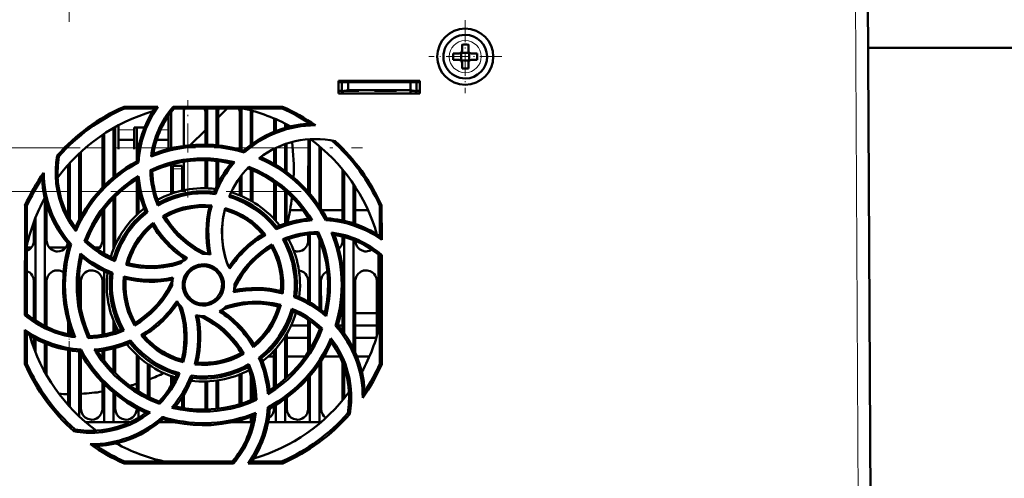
# Model space of a CAD drawing. Extents: x -1976 to 2357, y -1877 to 748.
# Tile 28 of 61: x 389 to 547, y -1624 to -1550. Entities that reach past the tile are written whole.
import ezdxf

# ---------------------------------------------------------------- set-up
doc = ezdxf.new("R2010")
doc.units = 0
doc.linetypes.add('DASHDOT', pattern=[18.5, 12, -3, 0.5, -3])

msp = doc.modelspace()

# ---------------------------------------------------------------- linework, layer by layer
at = {"color": 7, "linetype": 'DASHDOT', "lineweight": 18, "ltscale": 0.429865}
msp.add_line((396.57, -1550.39), (396.57, -1533.2), dxfattribs=at)
at = {"color": 7, "lineweight": 18}
for p, q in [((522.64, -1544.91), (523.07, -1626.96)), ((460.05, -1553.39), (460.07, -1553.38)), ((457.5, -1555.98), (457.5, -1555.96)), ((462.64, -1555.93), (462.64, -1555.96)), ((460.09, -1558.53), (460.07, -1558.53)), ((406.97, -1567.69), (404.47, -1567.69)), ((412.47, -1567.69), (411.21, -1567.69)), ((401.9, -1570.57), (399.16, -1570.57)), ((407.4, -1570.57), (403.92, -1570.57)), ((412.9, -1570.57), (410.23, -1570.57)), ((413.17, -1573.96), (414.67, -1573.96)), ((415.57, -1572.72), (415.57, -1577.26)), ((396.4, -1577.57), (394.98, -1577.57)), ((401.28, -1577.57), (398.43, -1577.57)), ((407.4, -1577.57), (404.82, -1577.57)), ((412.9, -1577.57), (410.31, -1577.57))]:
    msp.add_line(p, q, dxfattribs=at)
at = {"color": 7, "lineweight": 50}
for p, q in [((525.07, -1626.96), (524.64, -1544.91)), ((459.57, -1554.03), (459.57, -1554.96)), ((460.57, -1554.96), (460.57, -1554.03)), ((586.57, -1554.57), (524.69, -1554.57)), ((458.15, -1555.46), (459.07, -1555.46)), ((458.15, -1556.46), (459.07, -1556.46)), ((459.43, -1555.32), (459.42, -1555.31)), ((459.43, -1556.59), (459.42, -1556.6)), ((459.43, -1555.32), (459.43, -1556.59)), ((460.71, -1555.32), (459.43, -1555.32)), ((459.43, -1556.59), (460.71, -1556.59)), ((460.72, -1555.31), (460.71, -1555.32)), ((460.71, -1555.32), (460.71, -1556.59)), ((460.71, -1556.59), (460.72, -1556.6)), ((461.99, -1555.46), (461.07, -1555.46)), ((461.99, -1556.46), (461.07, -1556.46)), ((459.57, -1556.96), (459.57, -1557.88)), ((460.57, -1556.96), (460.57, -1557.88)), ((439.77, -1561.86), (439.77, -1559.86)), ((439.77, -1559.86), (452.77, -1559.86)), ((452.77, -1559.86), (452.77, -1561.86)), ((439.77, -1560.07), (452.77, -1560.07)), ((439.77, -1561.46), (440.27, -1561.46)), ((440.27, -1560.07), (440.27, -1561.52)), ((440.27, -1561.52), (441.27, -1561.34)), ((440.27, -1561.86), (440.27, -1561.52)), ((441.27, -1561.46), (440.6, -1561.46)), ((441.27, -1561.34), (441.27, -1560.07)), ((441.27, -1561.34), (451.27, -1561.34)), ((443.02, -1561.46), (441.27, -1561.46)), ((443.02, -1561.34), (443.02, -1561.46)), ((443.02, -1561.34), (443.02, -1561.46)), ((443.02, -1561.34), (443.02, -1561.46)), ((443.02, -1561.46), (443.02, -1561.34)), ((443.02, -1561.34), (443.02, -1561.46)), ((445.52, -1561.46), (445.52, -1561.34)), ((447.27, -1561.46), (445.52, -1561.46)), ((449.02, -1561.46), (447.27, -1561.46)), ((449.02, -1561.34), (449.02, -1561.46)), ((449.02, -1561.34), (449.02, -1561.46)), ((449.02, -1561.34), (449.02, -1561.46)), ((449.02, -1561.34), (449.02, -1561.46)), ((449.02, -1561.34), (449.02, -1561.46)), ((449.02, -1561.34), (449.02, -1561.46)), ((449.02, -1561.34), (449.02, -1561.46)), ((451.27, -1560.07), (451.27, -1561.34)), ((451.27, -1561.34), (452.27, -1561.52)), ((451.93, -1561.46), (451.27, -1561.46)), ((451.27, -1561.46), (451.27, -1561.86)), ((452.27, -1560.07), (452.27, -1561.52)), ((452.27, -1561.46), (452.77, -1561.46)), ((452.27, -1561.52), (452.27, -1561.86)), ((452.74, -1561.86), (452.74, -1561.46)), ((452.77, -1561.86), (439.77, -1561.86)), ((405.35, -1563.98), (410.78, -1563.98)), ((405.41, -1564.26), (405.35, -1563.98)), ((410.25, -1564.26), (405.41, -1564.26)), ((413.23, -1563.98), (430.78, -1563.98)), ((413.36, -1564.26), (413.23, -1563.98)), ((430.72, -1564.26), (413.36, -1564.26)), ((418.67, -1564.26), (418.67, -1570.07)), ((420.17, -1564.26), (420.17, -1570.16)), ((421.88, -1564.26), (420.42, -1565.72)), ((424.17, -1564.26), (424.17, -1570.9)), ((425.67, -1564.57), (425.67, -1570.09)), ((430.78, -1563.98), (430.72, -1564.26)), ((412.47, -1567.87), (412.47, -1565.44)), ((412.91, -1570.66), (412.91, -1564.96)), ((414.92, -1564.96), (414.92, -1570.28)), ((418.41, -1570.06), (418.41, -1564.96)), ((420.42, -1564.96), (420.42, -1570.18)), ((423.91, -1570.83), (423.91, -1564.96)), ((425.92, -1564.96), (425.92, -1569.9)), ((429.41, -1567.98), (429.41, -1565.87)), ((429.67, -1565.98), (429.67, -1567.88)), ((403.67, -1567.39), (403.67, -1575.27)), ((403.92, -1567.24), (403.93, -1575.06)), ((404.47, -1566.95), (404.47, -1567.87)), ((404.47, -1567.87), (404.47, -1570.82)), ((406.97, -1567.32), (408.63, -1567.32)), ((406.97, -1567.87), (406.97, -1567.32)), ((406.97, -1570.82), (406.97, -1567.87)), ((407.4, -1572.63), (407.41, -1567.32)), ((412.47, -1570.77), (412.47, -1567.87)), ((418.41, -1567.73), (415.98, -1570.16)), ((431.17, -1566.69), (431.17, -1567.37)), ((431.42, -1566.82), (431.42, -1567.29)), ((401.9, -1576.91), (401.91, -1568.48)), ((402.17, -1568.31), (402.17, -1576.64)), ((404.47, -1569.32), (406.97, -1569.32)), ((410.57, -1569.32), (412.47, -1569.32)), ((434.9, -1577.63), (434.91, -1569.21)), ((435.17, -1569.19), (435.17, -1577.94)), ((404.47, -1570.82), (404.47, -1570.82)), ((406.97, -1570.82), (406.97, -1570.82)), ((424.6, -1571.33), (424.53, -1571.01)), ((429.4, -1573.12), (429.41, -1570.72)), ((429.67, -1570.6), (429.67, -1573.28)), ((431.17, -1569.99), (431.17, -1574.27)), ((431.42, -1569.9), (431.43, -1574.46)), ((436.67, -1570.31), (436.67, -1579.9)), ((436.93, -1570.53), (436.93, -1580.3)), ((394.9, -1571.96), (394.63, -1571.83)), ((398.17, -1571.47), (398.17, -1582.06)), ((398.43, -1571.22), (398.43, -1581.57)), ((418.4, -1577.06), (418.4, -1572.56)), ((418.67, -1572.57), (418.67, -1577.07)), ((420.17, -1572.67), (420.17, -1576.86)), ((396.4, -1581.56), (396.4, -1573.28)), ((396.67, -1572.99), (396.67, -1582.04)), ((407.68, -1572.93), (407.4, -1572.75)), ((409.57, -1574.14), (409.87, -1574.32)), ((412.9, -1577.95), (412.9, -1573.24)), ((413.17, -1573.96), (413.17, -1573.46)), ((414.67, -1573.46), (413.17, -1573.46)), ((413.17, -1577.86), (413.17, -1573.96)), ((414.67, -1573.96), (414.67, -1573.46)), ((414.67, -1573.96), (414.67, -1577.44)), ((414.93, -1572.81), (414.93, -1577.38)), ((420.43, -1572.7), (420.43, -1576.31)), ((425.67, -1574.06), (425.67, -1579.05)), ((425.93, -1574.17), (425.93, -1579.2)), ((440.4, -1582.24), (440.4, -1574.07)), ((407.4, -1581.31), (407.4, -1575.64)), ((423.9, -1578.2), (423.9, -1575.38)), ((424.17, -1575.03), (424.17, -1578.31)), ((440.67, -1574.39), (440.67, -1582.3)), ((407.67, -1581.07), (407.67, -1577.17)), ((429.4, -1581.99), (429.4, -1576.08)), ((429.67, -1576.27), (429.67, -1582.28)), ((442.17, -1576.43), (442.17, -1582.71)), ((442.43, -1576.83), (442.43, -1582.8)), ((392.67, -1578.69), (392.67, -1599.17)), ((403.67, -1578.68), (403.67, -1586.83)), ((403.93, -1578.41), (403.93, -1585.46)), ((420.01, -1577.99), (419.82, -1577.66)), ((431.17, -1577.45), (431.17, -1582.76)), ((431.43, -1577.68), (431.43, -1582.67)), ((389.45, -1597.41), (389.47, -1579.84)), ((389.47, -1579.84), (389.77, -1579.91)), ((389.77, -1597.26), (389.77, -1579.91)), ((392.93, -1579.66), (392.93, -1585.46)), ((402.17, -1580.43), (402.17, -1587.55)), ((446.37, -1579.91), (446.66, -1579.84)), ((446.37, -1584.75), (446.37, -1579.91)), ((446.66, -1579.84), (446.67, -1585.32)), ((391.17, -1581.73), (391.17, -1598.31)), ((401.9, -1585.46), (401.9, -1580.78)), ((409.14, -1580.88), (408.77, -1580.79)), ((411.6, -1581.52), (412.01, -1581.63)), ((434.08, -1580.57), (431.97, -1580.57)), ((434.9, -1581.95), (434.9, -1581.76)), ((440.4, -1580.57), (437.11, -1580.57)), ((437.69, -1582.18), (437.87, -1581.89)), ((444.47, -1580.57), (442.43, -1580.57)), ((390.9, -1585.46), (390.9, -1582.41)), ((429.75, -1583.64), (429.84, -1583.27)), ((434.9, -1585.46), (434.9, -1584.47)), ((435.17, -1584.44), (435.17, -1595.38)), ((436.5, -1584.06), (436.31, -1584.36)), ((436.67, -1585.21), (436.67, -1596.34)), ((440.4, -1585.46), (440.4, -1584.81)), ((440.67, -1584.88), (440.67, -1600.34)), ((445.9, -1584.45), (445.9, -1584.42)), ((390.49, -1586.57), (389.76, -1586.57)), ((395.99, -1586.57), (393.34, -1586.57)), ((396.85, -1586.02), (396.51, -1586.1)), ((399.02, -1585.54), (399.37, -1585.46)), ((401.49, -1586.57), (400.69, -1586.57)), ((429.11, -1586.09), (429, -1586.5)), ((442.17, -1585.38), (442.17, -1602.84)), ((446.17, -1587.69), (446.17, -1599.73)), ((446.37, -1587.86), (446.67, -1587.72)), ((446.37, -1605.21), (446.37, -1587.86)), ((446.67, -1587.72), (446.68, -1605.28)), ((405.67, -1589.33), (406.05, -1589.12)), ((398.17, -1590.55), (398.17, -1594.56)), ((402.17, -1590.37), (402.17, -1600.51)), ((403.5, -1590.61), (403.17, -1590.81)), ((390.89, -1598.12), (390.9, -1591.96)), ((392.93, -1591.96), (392.94, -1599.3)), ((398.43, -1591.96), (398.44, -1596.41)), ((401.89, -1600.56), (401.9, -1591.96)), ((413.07, -1592.56), (413.07, -1592.67)), ((423.07, -1592.56), (423.06, -1592.45)), ((434.89, -1595.23), (434.9, -1591.96)), ((436.93, -1591.96), (436.94, -1596.54)), ((442.43, -1591.96), (442.44, -1603.43)), ((445.89, -1600.73), (445.9, -1591.96)), ((432.63, -1594.52), (432.96, -1594.31)), ((430.47, -1595.79), (430.08, -1596.01)), ((440.39, -1599.97), (440.39, -1595.35)), ((389.77, -1597.26), (389.45, -1597.41)), ((433.02, -1597.07), (432.89, -1597.07)), ((433.02, -1597.07), (432.89, -1597.07)), ((440.39, -1597.07), (440.11, -1597.07)), ((440.39, -1597.07), (440.11, -1597.07)), ((445.89, -1597.07), (442.44, -1597.07)), ((445.89, -1597.07), (442.44, -1597.07)), ((396.39, -1600.46), (396.39, -1598.61)), ((396.67, -1599.51), (396.67, -1600.52)), ((403.67, -1598.3), (403.67, -1600.15)), ((403.94, -1598.94), (403.94, -1600.07)), ((407.02, -1599.05), (407.13, -1598.62)), ((434.89, -1599.07), (432.13, -1599.07)), ((434.89, -1603.38), (434.89, -1598.16)), ((435.17, -1598.35), (435.17, -1602.94)), ((439.27, -1599.1), (439.62, -1599.02)), ((440.39, -1599.07), (439.66, -1599.07)), ((445.89, -1599.07), (442.44, -1599.07)), ((389.45, -1605.28), (389.45, -1599.78)), ((389.77, -1605.21), (389.77, -1600.38)), ((390.89, -1602.69), (390.89, -1601.06)), ((399.62, -1601.08), (399.82, -1600.76)), ((431.17, -1600.85), (431.17, -1607.68)), ((431.44, -1600.4), (431.44, -1607.43)), ((434.89, -1601.07), (431.44, -1601.07)), ((436.67, -1599.57), (436.67, -1599.91)), ((437.13, -1599.58), (436.76, -1599.66)), ((445.79, -1601.07), (442.44, -1601.07)), ((391.17, -1601.21), (391.17, -1603.4)), ((392.67, -1601.93), (392.67, -1606.56)), ((392.94, -1602.04), (392.94, -1607.05)), ((403.94, -1602.67), (403.94, -1606.72)), ((406.39, -1601.46), (406.29, -1601.85)), ((396.39, -1611.82), (396.39, -1603.01)), ((396.67, -1603.06), (396.67, -1612.13)), ((398.17, -1603.22), (398.17, -1613.66)), ((398.26, -1603.23), (398.45, -1602.92)), ((398.44, -1603.57), (398.44, -1612.46)), ((401.89, -1604.32), (401.89, -1603.09)), ((402.17, -1603.05), (402.17, -1604.69)), ((403.67, -1602.74), (403.67, -1606.44)), ((407.39, -1609.47), (407.39, -1603.8)), ((407.67, -1609.64), (407.67, -1604.05)), ((424.56, -1603.61), (424.13, -1603.49)), ((426.97, -1604.24), (427.36, -1604.33)), ((428.44, -1604.07), (429.39, -1604.07)), ((429.39, -1609.05), (429.39, -1603.14)), ((429.67, -1602.84), (429.67, -1608.85)), ((431.44, -1604.07), (434.42, -1604.07)), ((437.4, -1604.07), (439.99, -1604.07)), ((442.71, -1604.07), (444.68, -1604.07)), ((389.77, -1605.21), (389.45, -1605.28)), ((409.17, -1610.47), (409.17, -1605.25)), ((409.44, -1605.44), (409.44, -1610.61)), ((414.85, -1604.97), (414.62, -1604.58)), ((436.67, -1605.22), (436.67, -1614.56)), ((436.94, -1604.81), (436.94, -1612.46)), ((440.39, -1611.07), (440.39, -1604.99)), ((440.67, -1605.74), (440.67, -1610.73)), ((446.68, -1605.28), (446.37, -1605.21)), ((524.95, -1605.45), (524.95, -1604.91)), ((412.89, -1608.74), (412.89, -1607.17)), ((413.17, -1608.26), (413.17, -1607.27)), ((416.1, -1607.11), (416.31, -1607.46)), ((423.89, -1611.7), (423.89, -1606.93)), ((424.17, -1606.81), (424.17, -1611.61)), ((425.67, -1607), (425.67, -1611.06)), ((435.17, -1607.18), (435.17, -1614.56)), ((401.89, -1612.46), (401.89, -1608.2)), ((402.17, -1608.48), (402.17, -1614.56)), ((418.39, -1612.46), (418.39, -1608.06)), ((418.67, -1608.05), (418.67, -1612.55)), ((420.17, -1607.92), (420.17, -1612.45)), ((420.44, -1607.88), (420.44, -1612.42)), ((425.94, -1608.09), (425.94, -1610.94)), ((434.89, -1612.46), (434.89, -1607.5)), ((403.67, -1609.85), (403.67, -1614.56)), ((403.94, -1610.08), (403.94, -1612.46)), ((414.94, -1610.17), (414.94, -1612.32)), ((410.97, -1611.26), (411.05, -1611.64)), ((414.67, -1610.6), (414.67, -1612.27)), ((426.59, -1611.01), (426.26, -1610.8)), ((429.39, -1612.46), (429.39, -1612.01)), ((429.67, -1611.84), (429.67, -1614.56)), ((431.17, -1610.86), (431.17, -1614.56)), ((431.44, -1610.65), (431.44, -1612.46)), ((407.39, -1612.46), (407.39, -1612.37)), ((407.67, -1613.89), (407.67, -1612.51)), ((418.38, -1612.56), (418.39, -1612.46)), ((428.42, -1612.17), (428.73, -1612.37)), ((441.23, -1613.16), (441.54, -1613.31)), ((402.17, -1614.56), (399.17, -1614.56)), ((403.67, -1614.56), (402.17, -1614.56)), ((406.39, -1614.56), (403.67, -1614.56)), ((413.17, -1614.56), (411.07, -1614.56)), ((411.6, -1614.11), (411.52, -1613.75)), ((411.58, -1614.13), (411.62, -1614.12)), ((413.17, -1614.56), (413.17, -1614.52)), ((413.34, -1614.56), (413.17, -1614.56)), ((424.17, -1614.56), (422.79, -1614.56)), ((424.17, -1614.22), (424.17, -1614.56)), ((425.67, -1614.56), (424.17, -1614.56)), ((425.67, -1613.74), (425.67, -1614.56)), ((425.9, -1614.56), (425.67, -1614.56)), ((429.67, -1614.56), (428.45, -1614.56)), ((431.17, -1614.56), (429.67, -1614.56)), ((435.17, -1614.56), (431.17, -1614.56)), ((436.67, -1614.56), (435.17, -1614.56)), ((436.96, -1614.56), (436.67, -1614.56)), ((397.47, -1615.73), (397.32, -1616.03)), ((405.34, -1621.19), (405.41, -1620.86)), ((422.92, -1621.19), (405.34, -1621.19)), ((405.41, -1620.86), (422.77, -1620.86)), ((422.77, -1620.86), (422.92, -1621.19)), ((430.79, -1621.19), (425.25, -1621.19)), ((425.88, -1620.86), (430.72, -1620.86)), ((430.72, -1620.86), (430.79, -1621.19))]:
    msp.add_line(p, q, dxfattribs=at)
at = {"color": 7, "linetype": 'DASHDOT', "lineweight": 18, "ltscale": 0.292502}
msp.add_line((460.07, -1550.11), (460.07, -1561.81), dxfattribs=at)
at = {"color": 7, "linetype": 'DASHDOT', "lineweight": 18, "ltscale": 0.2925}
msp.add_line((465.92, -1555.96), (454.22, -1555.96), dxfattribs=at)
at = {"color": 7, "linetype": 'DASHDOT', "lineweight": 18, "ltscale": 0.003525}
for p, q in [((441.27, -1561.33), (441.27, -1561.47)), ((447.27, -1561.33), (447.27, -1561.47))]:
    msp.add_line(p, q, dxfattribs=at)
at = {"color": 7, "linetype": 'DASHDOT', "lineweight": 18, "ltscale": 0.3901}
msp.add_line((415.57, -1578.56), (415.57, -1562.96), dxfattribs=at)
at = {"color": 7, "linetype": 'DASHDOT', "lineweight": 18}
for p, q in [((182.83, -1570.57), (443.61, -1570.57)), ((433.74, -1577.57), (183.73, -1577.57))]:
    msp.add_line(p, q, dxfattribs=at)
at = {"color": 7, "linetype": 'DASHDOT', "lineweight": 18, "ltscale": 0.045015}
msp.add_line((414.82, -1573.96), (413.01, -1573.96), dxfattribs=at)
at = {"color": 7, "linetype": 'DASHDOT', "lineweight": 18, "ltscale": 0.046158}
msp.add_line((396.57, -1600.77), (396.57, -1598.92), dxfattribs=at)
at = {"color": 7, "linetype": 'DASHDOT', "lineweight": 18, "ltscale": 0.089813}
msp.add_line((396.57, -1604.37), (396.57, -1600.78), dxfattribs=at)
at = {"color": 7, "lineweight": 50}
for points in [[(410.78, -1563.98), (409.97, -1565.26), (409.27, -1566.6), (408.86, -1567.54), (408.51, -1568.5), (408.22, -1569.47), (407.99, -1570.45), (407.79, -1571.68), (407.68, -1572.93)], [(424.53, -1571.01), (425.66, -1570.1), (426.84, -1569.29), (428.08, -1568.59), (429.37, -1568), (430.7, -1567.51), (432.14, -1567.11), (433.63, -1566.84), (435.15, -1566.69)], [(410.04, -1571.54), (411.71, -1570.98), (413.39, -1570.55), (415.09, -1570.26), (416.8, -1570.1), (418.24, -1570.06), (419.68, -1570.12), (421.11, -1570.27), (422.55, -1570.51), (423.54, -1570.74), (424.53, -1571.01)], [(397.6, -1583.96), (396.78, -1582.79), (396.07, -1581.56), (395.66, -1580.69), (395.3, -1579.8), (394.94, -1578.66), (394.66, -1577.5), (394.48, -1576.32), (394.39, -1575.13), (394.39, -1574.03), (394.47, -1572.93), (394.63, -1571.83)], [(394.9, -1571.96), (394.72, -1573.39), (394.67, -1574.8), (394.76, -1576.2), (394.98, -1577.58), (395.28, -1578.79), (395.68, -1579.98), (396.19, -1581.14), (396.81, -1582.27), (397.53, -1583.37)], [(409.57, -1574.14), (410.93, -1573.57), (412.31, -1573.1), (413.73, -1572.74), (414.81, -1572.53), (415.91, -1572.39), (417.02, -1572.3), (418.13, -1572.27), (419.22, -1572.3), (420.31, -1572.39), (421.69, -1572.6), (423.06, -1572.9)], [(422.54, -1573.07), (420.91, -1572.76), (419.28, -1572.6), (417.65, -1572.56), (416.03, -1572.66), (414.46, -1572.89), (412.9, -1573.24), (411.37, -1573.71), (409.86, -1574.32)], [(437.69, -1582.18), (436.93, -1580.84), (436.08, -1579.57), (435.14, -1578.36), (434.38, -1577.5), (433.57, -1576.67), (432.72, -1575.88), (431.82, -1575.13), (430.91, -1574.44), (429.96, -1573.8), (428.51, -1572.96), (426.99, -1572.22)], [(427.26, -1572.02), (428.83, -1572.8), (430.32, -1573.69), (431.73, -1574.69), (433.06, -1575.78), (434.1, -1576.78), (435.08, -1577.83), (435.99, -1578.95), (436.83, -1580.14), (437.37, -1581), (437.87, -1581.89)], [(397.53, -1583.37), (398.31, -1581.79), (399.2, -1580.3), (400.19, -1578.89), (401.29, -1577.57), (402.28, -1576.53), (403.34, -1575.55), (404.46, -1574.64), (405.64, -1573.8), (406.51, -1573.26), (407.4, -1572.75)], [(435.01, -1581.94), (434.08, -1580.57), (433.04, -1579.3), (431.91, -1578.13), (430.7, -1577.06), (429.43, -1576.1), (428.08, -1575.25), (426.66, -1574.5), (425.16, -1573.86)], [(425.38, -1573.64), (426.74, -1574.21), (428.03, -1574.89), (429.28, -1575.65), (430.63, -1576.62), (431.89, -1577.71), (432.68, -1578.48), (433.42, -1579.29), (433.99, -1579.98), (434.53, -1580.69), (435.04, -1581.43), (435.52, -1582.2)], [(396.51, -1586.1), (395.6, -1584.97), (394.8, -1583.78), (394.1, -1582.55), (393.5, -1581.26), (393.01, -1579.93), (392.61, -1578.48), (392.34, -1577), (392.2, -1575.48)], [(399.02, -1585.54), (399.58, -1584.18), (400.23, -1582.87), (400.97, -1581.61), (401.59, -1580.7), (402.27, -1579.82), (402.99, -1578.98), (403.75, -1578.17), (404.55, -1577.42), (405.39, -1576.71), (406.51, -1575.88), (407.69, -1575.12)], [(407.44, -1575.62), (406.08, -1576.55), (404.81, -1577.58), (403.63, -1578.71), (402.56, -1579.93), (401.6, -1581.2), (400.75, -1582.55), (400, -1583.97), (399.37, -1585.46)], [(420.01, -1577.99), (418.62, -1577.87), (417.22, -1577.89), (416.28, -1577.98), (415.33, -1578.13), (414.39, -1578.34), (413.05, -1578.74), (411.76, -1579.28), (410.75, -1579.81)], [(410.9, -1579.38), (412.27, -1578.72), (413.68, -1578.2), (415.14, -1577.83), (416.62, -1577.62), (418.12, -1577.56), (418.97, -1577.59), (419.82, -1577.66)], [(429.75, -1583.64), (428.85, -1582.57), (427.85, -1581.6), (427.12, -1581), (426.35, -1580.43), (425.54, -1579.91), (424.71, -1579.46), (423.87, -1579.06), (423.04, -1578.73), (422.2, -1578.45)], [(411.59, -1581.52), (412.64, -1580.97), (413.71, -1580.52), (414.82, -1580.17), (416.09, -1579.91), (417.39, -1579.77), (418.4, -1579.76), (419.42, -1579.83)], [(419.04, -1580.1), (417.83, -1580.06), (416.63, -1580.13), (415.44, -1580.33), (414.29, -1580.64), (413.16, -1581.06), (412, -1581.63)], [(422.07, -1589.57), (421.59, -1588.12), (421.26, -1586.65), (421.08, -1585.17), (421.06, -1583.67), (421.19, -1582.17), (421.36, -1581.21), (421.58, -1580.26)], [(421.51, -1580.54), (421.21, -1582.04), (421.07, -1583.54), (421.07, -1585.04), (421.24, -1586.53), (421.56, -1588), (421.79, -1588.79), (422.07, -1589.57)], [(409.14, -1580.88), (408.07, -1581.79), (407.09, -1582.79), (406.49, -1583.52), (405.93, -1584.29), (405.41, -1585.11), (404.96, -1585.93), (404.34, -1587.3), (403.88, -1588.73)], [(417.97, -1587.56), (416.72, -1586.86), (415.55, -1586.05), (414.81, -1585.44), (414.11, -1584.79), (413.45, -1584.09), (412.83, -1583.36), (412.18, -1582.46), (411.59, -1581.52)], [(412.01, -1581.63), (412.42, -1582.28), (412.87, -1582.91), (413.84, -1584.08), (414.93, -1585.14), (415.63, -1585.72), (416.36, -1586.26), (417.14, -1586.76), (417.95, -1587.21), (418.78, -1587.61)], [(405.67, -1589.33), (406.02, -1588.2), (406.47, -1587.12), (407.01, -1586.09), (407.72, -1585.01), (408.54, -1584), (409.25, -1583.27), (410.02, -1582.6)], [(446.67, -1585.32), (445.39, -1584.49), (444.05, -1583.79), (443.12, -1583.39), (442.16, -1583.03), (441.19, -1582.74), (440.21, -1582.51), (438.96, -1582.3), (437.69, -1582.18)], [(432.63, -1594.52), (432.74, -1593.13), (432.73, -1591.74), (432.64, -1590.8), (432.49, -1589.86), (432.29, -1588.92), (431.88, -1587.57), (431.35, -1586.28), (430.81, -1585.24)], [(437.56, -1597.03), (437.86, -1595.4), (438.03, -1593.78), (438.06, -1592.15), (437.96, -1590.53), (437.74, -1588.95), (437.39, -1587.4), (436.91, -1585.86), (436.31, -1584.36)], [(436.5, -1584.06), (437.07, -1585.41), (437.53, -1586.8), (437.9, -1588.21), (438.1, -1589.3), (438.25, -1590.39), (438.34, -1591.5), (438.37, -1592.61), (438.34, -1593.7), (438.25, -1594.79), (438.05, -1596.2), (437.74, -1597.6)], [(439.09, -1584.54), (439.65, -1586.2), (440.08, -1587.89), (440.37, -1589.59), (440.53, -1591.3), (440.56, -1592.74), (440.51, -1594.18), (440.36, -1595.61), (440.11, -1597.05), (439.89, -1598.04), (439.62, -1599.02)], [(389.77, -1587.09), (390.19, -1586.86), (390.42, -1586.65), (390.7, -1586.24), (390.86, -1585.78), (390.9, -1585.46)], [(392.93, -1585.46), (393, -1585.93), (393.2, -1586.37), (393.38, -1586.63), (393.61, -1586.84), (394.03, -1587.07), (394.49, -1587.18), (394.67, -1587.19)], [(394.67, -1587.19), (395.06, -1587.15), (395.43, -1587.02), (395.69, -1586.86), (395.92, -1586.65), (396.17, -1586.29), (396.34, -1585.89)], [(397.04, -1600.58), (396.48, -1598.92), (396.05, -1597.24), (395.76, -1595.53), (395.6, -1593.82), (395.57, -1592.38), (395.62, -1590.95), (395.77, -1589.51), (396.02, -1588.08), (396.24, -1587.08), (396.51, -1586.1)], [(401.14, -1586.9), (401.42, -1586.65), (401.7, -1586.24), (401.86, -1585.78), (401.9, -1585.46)], [(429, -1586.5), (428.34, -1586.92), (427.72, -1587.36), (426.55, -1588.34), (425.49, -1589.42), (424.91, -1590.12), (424.37, -1590.86), (423.87, -1591.64), (423.42, -1592.44), (423.01, -1593.28)], [(423.06, -1592.45), (423.77, -1591.21), (424.58, -1590.04), (425.19, -1589.3), (425.84, -1588.6), (426.54, -1587.94), (427.28, -1587.32), (428.17, -1586.67), (429.11, -1586.08)], [(430.53, -1593.54), (430.57, -1592.32), (430.49, -1591.12), (430.3, -1589.94), (429.99, -1588.78), (429.57, -1587.66), (429, -1586.5)], [(429.11, -1586.08), (429.66, -1587.12), (430.11, -1588.19), (430.46, -1589.29), (430.72, -1590.56), (430.86, -1591.86), (430.87, -1592.89), (430.8, -1593.93)], [(431.24, -1585.39), (431.91, -1586.77), (432.42, -1588.18), (432.79, -1589.63), (433.01, -1591.11), (433.07, -1592.62), (433.04, -1593.47), (432.96, -1594.31)], [(433.17, -1587.19), (433.56, -1587.15), (433.93, -1587.02), (434.19, -1586.86), (434.42, -1586.65), (434.7, -1586.24), (434.86, -1585.78), (434.9, -1585.46)], [(439.81, -1586.77), (439.92, -1586.65), (440.2, -1586.24), (440.36, -1585.78), (440.4, -1585.46)], [(442.43, -1585.48), (442.51, -1585.94), (442.7, -1586.37), (442.88, -1586.63), (443.11, -1586.84), (443.53, -1587.07), (443.99, -1587.18), (444.17, -1587.19)], [(399.62, -1601.08), (399.06, -1599.72), (398.59, -1598.33), (398.23, -1596.92), (398.02, -1595.84), (397.87, -1594.74), (397.79, -1593.63), (397.76, -1592.52), (397.79, -1591.43), (397.88, -1590.34), (398.09, -1588.93), (398.39, -1587.54)], [(398.57, -1588.09), (398.27, -1589.72), (398.1, -1591.35), (398.07, -1592.97), (398.17, -1594.59), (398.39, -1596.17), (398.74, -1597.72), (399.22, -1599.26), (399.82, -1600.76)], [(414.46, -1589.1), (413.08, -1589.48), (411.68, -1589.74), (410.25, -1589.86), (408.81, -1589.84), (407.86, -1589.76), (406.91, -1589.62), (405.67, -1589.33)], [(406.05, -1589.12), (407.54, -1589.41), (409.04, -1589.56), (410.54, -1589.55), (412.03, -1589.39), (413.5, -1589.07), (414.29, -1588.83), (415.07, -1588.55)], [(406.05, -1589.12), (407.26, -1589.37), (408.48, -1589.51), (409.7, -1589.56), (410.9, -1589.51), (412.1, -1589.36), (413.3, -1589.11), (414.19, -1588.86), (415.07, -1588.55)], [(414.76, -1592.56), (414.79, -1592.12), (414.87, -1591.69), (415.02, -1591.28), (415.22, -1590.88), (415.47, -1590.51), (415.77, -1590.18), (416.1, -1589.9), (416.47, -1589.66), (416.88, -1589.48), (417.31, -1589.34), (417.75, -1589.27), (418.18, -1589.26), (418.62, -1589.3), (419.06, -1589.41), (419.48, -1589.57), (419.86, -1589.78), (420.21, -1590.04), (420.52, -1590.35), (420.8, -1590.7), (421.03, -1591.09), (421.2, -1591.5), (421.33, -1592.02), (421.37, -1592.56)], [(421.07, -1592.56), (421.01, -1592.02), (420.85, -1591.47), (420.6, -1590.96), (420.36, -1590.63), (420.07, -1590.33), (419.74, -1590.07), (419.37, -1589.86), (418.98, -1589.7), (418.58, -1589.6), (417.96, -1589.56), (417.35, -1589.65), (416.95, -1589.77), (416.57, -1589.96), (416.22, -1590.2), (415.92, -1590.47), (415.66, -1590.78), (415.36, -1591.27), (415.17, -1591.81), (415.07, -1592.35), (415.07, -1592.56)], [(390.9, -1591.96), (390.82, -1591.5), (390.63, -1591.05), (390.44, -1590.8), (390.22, -1590.58), (390, -1590.44), (389.77, -1590.34)], [(394.67, -1590.23), (394.27, -1590.27), (393.9, -1590.41), (393.64, -1590.57), (393.41, -1590.77), (393.13, -1591.18), (392.97, -1591.64), (392.93, -1591.96)], [(400.17, -1590.23), (399.77, -1590.27), (399.4, -1590.41), (399.14, -1590.57), (398.91, -1590.77), (398.63, -1591.18), (398.47, -1591.64), (398.43, -1591.96)], [(401.9, -1591.96), (401.82, -1591.5), (401.63, -1591.05), (401.44, -1590.8), (401.22, -1590.58), (400.8, -1590.35), (400.34, -1590.24), (400.17, -1590.23)], [(404.89, -1599.73), (404.22, -1598.36), (403.71, -1596.94), (403.34, -1595.49), (403.12, -1594.01), (403.06, -1592.5), (403.09, -1591.66), (403.17, -1590.81)], [(403.5, -1590.61), (403.39, -1592.01), (403.41, -1593.41), (403.5, -1594.36), (403.65, -1595.3), (403.86, -1596.24), (404.12, -1597.15), (404.66, -1598.55), (405.34, -1599.89)], [(407.02, -1599.05), (406.47, -1598), (406.01, -1596.92), (405.67, -1595.81), (405.4, -1594.54), (405.27, -1593.25), (405.26, -1592.22), (405.33, -1591.2)], [(405.6, -1591.58), (405.56, -1592.8), (405.64, -1594), (405.83, -1595.18), (406.14, -1596.34), (406.56, -1597.47), (407.13, -1598.62)], [(434.9, -1591.96), (434.82, -1591.5), (434.63, -1591.05), (434.44, -1590.8), (434.22, -1590.58), (433.83, -1590.36), (433.39, -1590.24)], [(437.95, -1590.38), (437.64, -1590.57), (437.41, -1590.77), (437.13, -1591.18), (436.97, -1591.64), (436.93, -1591.96)], [(444.17, -1590.23), (443.77, -1590.27), (443.4, -1590.41), (443.14, -1590.57), (442.91, -1590.77), (442.63, -1591.18), (442.47, -1591.64), (442.43, -1591.96)], [(445.9, -1591.96), (445.82, -1591.5), (445.63, -1591.05), (445.44, -1590.8), (445.22, -1590.58), (444.8, -1590.35), (444.34, -1590.24), (444.17, -1590.23)], [(413.07, -1592.67), (412.36, -1593.91), (411.55, -1595.09), (410.95, -1595.83), (410.29, -1596.53), (409.6, -1597.19), (408.86, -1597.81), (407.97, -1598.46), (407.02, -1599.05)], [(407.13, -1598.62), (407.79, -1598.21), (408.41, -1597.76), (409.58, -1596.78), (410.64, -1595.7), (411.22, -1595), (411.76, -1594.26), (412.26, -1593.49), (412.71, -1592.68), (413.12, -1591.84)], [(421.37, -1592.56), (421.35, -1593), (421.26, -1593.43), (421.12, -1593.85), (420.92, -1594.24), (420.66, -1594.61), (420.36, -1594.95), (420.03, -1595.23), (419.66, -1595.46), (419.25, -1595.65), (418.82, -1595.78), (418.39, -1595.86), (417.95, -1595.87), (417.52, -1595.83), (417.08, -1595.72), (416.66, -1595.56), (416.28, -1595.35), (415.93, -1595.09), (415.61, -1594.78), (415.34, -1594.43), (415.11, -1594.04), (414.93, -1593.64), (414.8, -1593.11), (414.76, -1592.56)], [(415.07, -1592.56), (415.12, -1593.11), (415.28, -1593.65), (415.54, -1594.16), (415.77, -1594.5), (416.06, -1594.79), (416.39, -1595.05), (416.76, -1595.26), (417.15, -1595.42), (417.55, -1595.52), (418.17, -1595.56), (418.78, -1595.47), (419.18, -1595.35), (419.56, -1595.16), (419.91, -1594.92), (420.21, -1594.65), (420.47, -1594.34), (420.77, -1593.85), (420.96, -1593.31), (421.06, -1592.77), (421.07, -1592.56)], [(414.62, -1604.58), (414.92, -1603.08), (415.07, -1601.58), (415.06, -1600.08), (414.89, -1598.6), (414.57, -1597.12), (414.34, -1596.33), (414.06, -1595.55)], [(414.62, -1604.58), (414.87, -1603.36), (415.02, -1602.14), (415.06, -1600.93), (415.01, -1599.73), (414.86, -1598.52), (414.62, -1597.33), (414.37, -1596.43), (414.06, -1595.55)], [(414.61, -1596.18), (415, -1597.56), (415.25, -1598.96), (415.37, -1600.39), (415.36, -1601.83), (415.27, -1602.78), (415.13, -1603.73), (414.85, -1604.97)], [(430.08, -1596.01), (428.59, -1595.71), (427.09, -1595.56), (425.59, -1595.57), (424.1, -1595.73), (422.63, -1596.05), (421.84, -1596.29), (421.06, -1596.57)], [(430.08, -1596.01), (428.87, -1595.76), (427.65, -1595.61), (426.43, -1595.56), (425.23, -1595.61), (424.03, -1595.76), (422.83, -1596.01), (421.94, -1596.26), (421.06, -1596.57)], [(421.68, -1596.01), (423.06, -1595.63), (424.47, -1595.38), (425.9, -1595.26), (427.34, -1595.28), (428.29, -1595.36), (429.23, -1595.5), (430.47, -1595.78)], [(430.47, -1595.78), (430.13, -1596.9), (429.69, -1597.97), (429.16, -1599), (428.45, -1600.09), (427.63, -1601.1), (426.9, -1601.85), (426.1, -1602.54)], [(424.13, -1603.49), (423.71, -1602.84), (423.26, -1602.21), (422.29, -1601.04), (421.2, -1599.98), (420.5, -1599.4), (419.77, -1598.86), (418.99, -1598.36), (418.18, -1597.91), (417.35, -1597.51)], [(418.18, -1597.56), (419.43, -1598.26), (420.6, -1599.08), (421.34, -1599.68), (422.04, -1600.34), (422.71, -1601.04), (423.32, -1601.77), (423.98, -1602.67), (424.57, -1603.61)], [(426.97, -1604.24), (428.03, -1603.35), (428.99, -1602.36), (429.6, -1601.63), (430.16, -1600.86), (430.68, -1600.04), (431.35, -1598.8), (431.89, -1597.51), (432.24, -1596.38)], [(439.62, -1599.02), (440.53, -1600.15), (441.33, -1601.34), (442.03, -1602.58), (442.63, -1603.86), (443.12, -1605.2), (443.52, -1606.64), (443.79, -1608.12), (443.93, -1609.64)], [(389.45, -1599.78), (390.72, -1600.6), (392.06, -1601.31), (393, -1601.71), (393.96, -1602.07), (394.93, -1602.36), (395.91, -1602.59), (397.17, -1602.81), (398.45, -1602.92)], [(414.85, -1604.97), (413.73, -1604.63), (412.67, -1604.2), (411.64, -1603.66), (410.55, -1602.95), (409.53, -1602.13), (408.78, -1601.4), (408.08, -1600.6)], [(437.13, -1599.58), (436.57, -1600.94), (435.93, -1602.25), (435.18, -1603.5), (434.56, -1604.42), (433.89, -1605.3), (433.17, -1606.15), (432.41, -1606.95), (431.62, -1607.71), (430.78, -1608.41), (429.63, -1609.27), (428.41, -1610.06)], [(428.69, -1609.51), (430.05, -1608.57), (431.32, -1607.54), (432.5, -1606.41), (433.57, -1605.19), (434.53, -1603.92), (435.38, -1602.57), (436.13, -1601.15), (436.76, -1599.66)], [(406.39, -1601.46), (407.3, -1602.54), (408.31, -1603.52), (409.04, -1604.12), (409.81, -1604.68), (410.62, -1605.2), (411.44, -1605.66), (412.13, -1605.98), (412.82, -1606.27), (413.53, -1606.52), (414.25, -1606.74)], [(438.6, -1601.75), (437.82, -1603.33), (436.93, -1604.82), (435.94, -1606.23), (434.84, -1607.55), (433.85, -1608.6), (432.79, -1609.57), (431.67, -1610.48), (430.49, -1611.32), (429.62, -1611.86), (428.73, -1612.37)], [(438.53, -1601.13), (439.35, -1602.3), (440.07, -1603.53), (440.48, -1604.39), (440.84, -1605.29), (441.21, -1606.43), (441.49, -1607.59), (441.68, -1608.77), (441.77, -1609.96), (441.76, -1611.39), (441.62, -1612.82), (441.54, -1613.31)], [(441.23, -1613.16), (441.41, -1611.73), (441.46, -1610.32), (441.37, -1608.92), (441.15, -1607.54), (440.85, -1606.33), (440.45, -1605.14), (439.94, -1603.99), (439.32, -1602.85), (438.6, -1601.75)], [(408.87, -1613.1), (407.3, -1612.32), (405.81, -1611.43), (404.4, -1610.43), (403.07, -1609.34), (402.03, -1608.34), (401.05, -1607.29), (400.14, -1606.17), (399.3, -1604.98), (398.76, -1604.12), (398.26, -1603.23)], [(400.81, -1603.29), (401.74, -1604.66), (402.76, -1605.94), (403.9, -1607.14), (405.14, -1608.24), (406.01, -1608.92), (406.92, -1609.56), (408.24, -1610.35), (409.62, -1611.05), (411.05, -1611.64)], [(424.57, -1603.61), (423.54, -1604.16), (422.47, -1604.61), (421.37, -1604.96), (420.1, -1605.23), (418.8, -1605.36), (417.75, -1605.38), (416.69, -1605.31)], [(417.09, -1605.02), (418.3, -1605.06), (419.5, -1604.99), (420.69, -1604.8), (421.84, -1604.49), (422.97, -1604.06), (424.13, -1603.49)], [(416.1, -1607.11), (417.48, -1607.23), (418.86, -1607.21), (419.8, -1607.13), (420.74, -1606.98), (421.68, -1606.77), (422.59, -1606.51), (423.31, -1606.26), (424.02, -1605.97), (424.71, -1605.64), (425.39, -1605.28)], [(425.23, -1605.74), (423.86, -1606.4), (422.45, -1606.92), (420.99, -1607.29), (419.51, -1607.51), (418.01, -1607.57), (417.16, -1607.54), (416.31, -1607.46)], [(426.6, -1611.01), (425.24, -1611.58), (423.86, -1612.05), (422.44, -1612.41), (421.36, -1612.62), (420.26, -1612.77), (419.15, -1612.86), (418.04, -1612.89), (416.95, -1612.86), (415.86, -1612.77), (414.43, -1612.56), (413.01, -1612.25)], [(413.59, -1612.05), (415.22, -1612.36), (416.85, -1612.53), (418.48, -1612.56), (420.1, -1612.46), (421.67, -1612.23), (423.23, -1611.88), (424.76, -1611.41), (426.27, -1610.8)], [(409.52, -1613.02), (408.35, -1613.85), (407.12, -1614.56), (406.26, -1614.98), (405.36, -1615.34), (404.23, -1615.71), (403.06, -1615.99), (401.88, -1616.18), (400.69, -1616.27), (399.26, -1616.26), (397.83, -1616.12), (397.32, -1616.03)], [(397.47, -1615.73), (398.89, -1615.91), (400.31, -1615.96), (401.71, -1615.87), (403.08, -1615.65), (404.3, -1615.34), (405.48, -1614.94), (406.64, -1614.44), (407.78, -1613.82), (408.87, -1613.1)], [(398.44, -1612.46), (398.52, -1612.92), (398.71, -1613.37), (398.9, -1613.62), (399.12, -1613.83), (399.54, -1614.06), (400, -1614.17), (400.17, -1614.18)], [(400.17, -1614.18), (400.56, -1614.14), (400.93, -1614), (401.2, -1613.84), (401.43, -1613.63), (401.7, -1613.22), (401.85, -1612.76), (401.89, -1612.46)], [(403.94, -1612.46), (404.02, -1612.92), (404.21, -1613.37), (404.4, -1613.62), (404.62, -1613.83), (405.04, -1614.06), (405.5, -1614.17), (405.67, -1614.18)], [(405.67, -1614.18), (406.06, -1614.14), (406.43, -1614), (406.7, -1613.84), (406.93, -1613.63), (407.2, -1613.22), (407.35, -1612.76), (407.39, -1612.46)], [(426.09, -1613.58), (424.42, -1614.14), (422.74, -1614.57), (421.04, -1614.86), (419.33, -1615.03), (417.89, -1615.06), (416.45, -1615), (415.02, -1614.86), (413.58, -1614.61), (412.59, -1614.38), (411.6, -1614.11)], [(425.25, -1621.19), (426.07, -1619.93), (426.78, -1618.59), (427.19, -1617.66), (427.54, -1616.7), (427.84, -1615.73), (428.08, -1614.75), (428.3, -1613.47), (428.42, -1612.17)], [(428.56, -1613.93), (428.93, -1613.63), (429.2, -1613.22), (429.35, -1612.76), (429.39, -1612.46)], [(431.44, -1612.46), (431.52, -1612.92), (431.71, -1613.37), (431.9, -1613.62), (432.12, -1613.83), (432.54, -1614.06), (433, -1614.17), (433.17, -1614.18)], [(433.17, -1614.18), (433.56, -1614.14), (433.93, -1614), (434.2, -1613.84), (434.43, -1613.63), (434.7, -1613.22), (434.85, -1612.76), (434.89, -1612.46)], [(436.94, -1612.46), (437.02, -1612.92), (437.21, -1613.37), (437.4, -1613.62), (437.71, -1613.89)], [(411.6, -1614.11), (410.47, -1615.02), (409.29, -1615.83), (408.05, -1616.53), (406.76, -1617.12), (405.43, -1617.61), (403.99, -1618.01), (402.5, -1618.28), (400.98, -1618.43)]]:
    msp.add_lwpolyline(points, dxfattribs=at)
msp.add_circle((460.07, -1555.96), 4.5, dxfattribs=at)
for centre, radius, start, end in [((460.07, -1555.96), 3.5, 90.5294, 270.5294), ((460.07, -1555.96), 3.5, 270.5294, 90.5294), ((459.07, -1554.96), 0.5, 270, 360), ((460.07, -1571.13), 17.1, 89.9978, 91.6733), ((460.07, -1571.13), 17.1, 88.3267, 90.0022), ((461.07, -1554.96), 0.5, 180, 270), ((475.24, -1555.96), 17.1, 178.3267, 180.0022), ((475.28, -1555.96), 17.14, 179.9996, 181.6715), ((459.07, -1556.96), 0.5, 0, 90), ((461.07, -1556.96), 0.5, 90, 180), ((444.9, -1555.96), 17.1, 359.9978, 1.6733), ((444.86, -1555.96), 17.14, 358.3285, 0.0004), ((460.07, -1540.75), 17.13, 268.3286, 271.6729), ((418.04, -1592.56), 31.27, 113.9462, 138.4836), ((418.07, -1592.56), 29, 106.2315, 143.7055), ((424.87, -1573.9), 17.51, 146.5977, 176.2301), ((424.85, -1573.91), 15.28, 139.4824, 172.7954), ((424.9, -1573.92), 15.04, 140.0655, 170.9045), ((428.28, -1597.73), 38.02, 117.4073, 118.3144), ((416.69, -1564.99), 1.77, 155.5602, 178.9273), ((416.64, -1564.99), 1.77, 1.0727, 24.4421), ((422.19, -1564.99), 1.77, 155.5602, 178.9273), ((422.14, -1564.99), 1.77, 1.0727, 24.4421), ((418.07, -1592.56), 29, 61.2346, 77.3856), ((427.48, -1564.97), 1.56, 168.3955, 179.7115), ((418.09, -1592.51), 30.95, 56.5499, 65.9119), ((418.08, -1592.57), 31.28, 54.9732, 66.0518), ((411.47, -1564.96), 1.43, 0.0335, 4.9192), ((436.07, -1584.16), 17.2, 90.1057, 131.8026), ((396.57, -1574.07), 36, 11.0557, 11.2335), ((429.15, -1588.82), 22.92, 72.5342, 74.849), ((436.07, -1584.17), 15, 77.9013, 127.2204), ((418.07, -1592.56), 29, 16.2315, 53.7112), ((418.11, -1592.56), 31.25, 24.004, 47.5394), ((418.07, -1592.55), 22.2, 72.8817, 112.171), ((396.57, -1574.07), 36, 357.9886, 7.0596), ((426.03, -1584.5), 20.58, 140.9603, 142.5579), ((418.07, -1592.54), 22.19, 117.921, 157.2557), ((424.95, -1573.89), 15.38, 180.9083, 202.6127), ((435.98, -1584.11), 17.4, 140.5836, 158.2404), ((436.08, -1584.16), 17.22, 139.1507, 158.9948), ((436.07, -1584.17), 15, 135.4073, 157.5941), ((429.62, -1593.79), 21.9, 107.4313, 108.8722), ((418.04, -1592.57), 31.28, 144.8592, 155.9889), ((418.02, -1592.54), 30.95, 146.5499, 155.9119), ((414.32, -1581.47), 22.92, 162.4699, 164.8432), ((409.68, -1574.54), 17.21, 180.0839, 221.8335), ((427.25, -1585.33), 22.06, 152.4404, 153.8818), ((424.76, -1573.92), 17.4, 185.5807, 203.2376), ((424.81, -1573.89), 17.16, 184.1017, 204.0342), ((424.75, -1573.92), 14.89, 181.5346, 201.5293), ((418.07, -1592.56), 15.5, 82.7584, 118.2828), ((418.07, -1592.56), 29, 151.2345, 167.3963), ((418.06, -1592.55), 14.99, 83.2757, 118.5529), ((418.07, -1592.55), 14.99, 38.2765, 73.5554), ((418.07, -1592.56), 15.5, 37.7587, 73.2846), ((396.57, -1574.07), 36, 346.2293, 352.934), ((418.07, -1592.56), 15.5, 127.7586, 163.2809), ((431.58, -1586.86), 21.99, 160.1302, 161.2944), ((418.06, -1592.55), 12.49, 85.4943, 119.0148), ((435.84, -1584.16), 17.28, 166.4009, 191.5798), ((436.14, -1584.15), 17.28, 165.5243, 191.8456), ((429.09, -1593.77), 16.97, 124.7597, 126.2991), ((436.07, -1584.17), 15, 164.888, 180), ((418.07, -1592.55), 12.49, 40.493, 74.0192), ((418.18, -1592.39), 12.6, 38.6636, 74.3515), ((418.06, -1592.56), 14.99, 128.2762, 163.5492), ((436.7, -1599.25), 17.4, 95.5807, 113.2375), ((425.31, -1601.71), 22.02, 62.402, 63.8774), ((436.72, -1599.37), 17.52, 56.5978, 86.2296), ((418.61, -1581.15), 21.2, 185.9958, 187.609), ((418.06, -1592.56), 12.49, 130.4968, 164.0121), ((426.53, -1585.57), 16.77, 169.8225, 171.397), ((424.7, -1574.05), 17.28, 211.4005, 236.5795), ((424.89, -1573.85), 17.26, 210.4821, 236.8462), ((436.72, -1599.29), 17.14, 94.019, 114.0091), ((436.07, -1584.17), 15, 180, 201.1101), ((436.57, -1599.2), 17.28, 121.4006, 146.5794), ((436.76, -1599.37), 17.23, 120.4639, 146.8631), ((424.88, -1601.81), 17.57, 79.6987, 81.2045), ((436.75, -1599.46), 15.41, 90.9365, 112.6669), ((423.41, -1607.24), 23.21, 70.2684, 71.3931), ((436.7, -1599.24), 14.89, 91.5347, 111.5294), ((418.07, -1592.56), 15.5, 352.7585, 28.2828), ((418.06, -1592.54), 22.2, 342.8109, 22.1528), ((436.73, -1599.36), 15.3, 49.5188, 82.9273), ((426.08, -1600.58), 20.65, 50.9705, 52.6248), ((436.71, -1599.39), 15.04, 50.0655, 80.9048), ((412.94, -1602.75), 37.96, 27.3377, 28.31), ((418.07, -1592.54), 22.2, 162.9283, 202.3149), ((409.7, -1574.54), 15.34, 225.8399, 247.6867), ((409.61, -1574.66), 14.89, 226.5453, 246.5403), ((405.62, -1585.44), 1.68, 180.7762, 199.2149), ((418.07, -1592.56), 12.49, 355.494, 29.0174), ((418.07, -1592.56), 14.99, 353.2776, 28.5536), ((409.68, -1574.53), 17.23, 229.0713, 249.003), ((419.31, -1581), 21.92, 197.3633, 198.8707), ((409.62, -1574.65), 17.4, 230.5837, 248.2405), ((422.92, -1579.31), 21.24, 205.0665, 206.3051), ((418.07, -1592.56), 5, 121.4638, 136.1511), ((418.07, -1592.56), 5, 76.4719, 91.1148), ((433.17, -1585.43), 1.76, 250.1193, 269.9834), ((444.17, -1585.45), 1.74, 269.9062, 302.9076), ((418.07, -1592.56), 5, 31.447, 36.7426), ((394.67, -1591.97), 1.74, 55.4093, 90.1212), ((418.07, -1592.56), 15.5, 172.7583, 208.2829), ((418.06, -1592.56), 14.99, 173.2768, 208.5496), ((409.67, -1574.47), 17.29, 255.4414, 281.7889), ((419.2, -1581.56), 16.89, 214.8012, 216.4058), ((418.06, -1592.56), 12.5, 175.5041, 209.0063), ((409.67, -1574.78), 17.28, 256.4009, 281.5799), ((418.07, -1592.56), 5, 166.4276, 180), ((418.07, -1592.56), 5, 346.4038, 360), ((426.46, -1610.34), 17.28, 76.401, 101.5796), ((426.46, -1610.62), 17.25, 75.4134, 101.8149), ((416.1, -1604.07), 17.86, 34.6192, 36.1407), ((426.45, -1610.56), 17.19, 48.9546, 68.9623), ((426.51, -1610.47), 17.4, 50.5835, 68.2403), ((399.37, -1585.72), 17.25, 300.3572, 326.7831), ((399.55, -1585.93), 17.28, 301.4008, 326.5791), ((418.07, -1592.56), 5, 211.3845, 226.3134), ((418.07, -1592.56), 5, 301.3676, 316.3118), ((418.07, -1592.57), 12.49, 310.4962, 344.0168), ((399.4, -1585.79), 15.29, 229.435, 263.0111), ((399.42, -1585.73), 15.04, 230.0658, 260.9039), ((399.99, -1600.94), 17.26, 345.3377, 11.7583), ((418.07, -1592.56), 5, 256.3596, 271.3443), ((400.29, -1600.96), 17.28, 346.4011, 11.5795), ((411.24, -1611.24), 17.22, 30.3302, 56.8017), ((411.43, -1611.07), 17.28, 31.4007, 56.5792), ((418.07, -1592.56), 14.99, 308.2798, 343.5504), ((418.07, -1592.56), 15.5, 307.7588, 343.2808), ((426.43, -1610.61), 15.37, 45.878, 67.7705), ((410.6, -1607.18), 24.18, 25.3845, 26.5038), ((426.52, -1610.47), 14.89, 46.5455, 66.5404), ((416.87, -1604.1), 21.86, 17.3012, 18.8572), ((426.45, -1610.55), 17.18, 359.6304, 41.7745), ((418.07, -1592.56), 29, 331.2347, 347.3963), ((423.2, -1582.37), 37.97, 207.2825, 208.2987), ((399.41, -1585.75), 17.51, 236.5976, 266.2303), ((418.07, -1592.56), 29, 196.2314, 233.7055), ((409.97, -1584.64), 20.52, 230.9731, 232.7224), ((399.38, -1585.69), 15.4, 270.9036, 292.7558), ((399.43, -1585.88), 14.89, 271.5344, 291.5292), ((411.89, -1580.42), 20.54, 250.0628, 251.3863), ((411.72, -1580.76), 20.17, 259.62, 260.9936), ((418.06, -1592.56), 12.5, 220.5047, 254.0071), ((399.41, -1585.8), 17.15, 273.9094, 294.0213), ((399.43, -1585.87), 17.4, 275.5823, 293.2382), ((418.07, -1592.56), 15.5, 217.7585, 253.2809), ((418.06, -1592.56), 15, 218.2815, 253.5446), ((407.86, -1599.18), 18.54, 349.5563, 351.0582), ((418.06, -1592.54), 22.2, 297.8212, 337.2302), ((417.39, -1603.99), 21.32, 6.0108, 7.6993), ((418.07, -1592.54), 22.2, 207.9027, 247.3431), ((414.79, -1594.71), 16.4, 209.9755, 211.5395), ((410.5, -1584.08), 21.28, 242.2135, 243.8381), ((418.06, -1592.56), 20, 212.0822, 249.2093), ((418.07, -1592.57), 12.49, 265.4999, 299.0134), ((411.32, -1611.2), 17.13, 3.8257, 23.986), ((418.03, -1592.61), 31.27, 203.9047, 228.5089), ((418.07, -1592.56), 15, 263.2821, 298.5485), ((406.07, -1589.88), 18.73, 304.5392, 306.0375), ((403.05, -1597.84), 23.54, 340.4121, 341.5913), ((411.38, -1611.2), 14.89, 1.5345, 21.5294), ((411.18, -1611.26), 15.41, 0.926, 22.8202), ((411.37, -1611.2), 17.4, 5.5807, 23.2374), ((418.09, -1592.61), 31.28, 324.7526, 336.0942), ((418.11, -1592.58), 30.95, 326.5499, 335.9119), ((396.57, -1574.07), 36, 290.9579, 294.9434), ((400.16, -1601.02), 14.88, 316.544, 336.5401), ((400.03, -1600.94), 15.36, 315.8501, 337.8266), ((400.05, -1600.93), 17.2, 318.8771, 338.9627), ((405.57, -1589.29), 19.48, 295.0256, 296.4506), ((418.07, -1592.56), 15.5, 262.7586, 298.2827), ((522.96, -1605.96), 2, 0.3, 0.8423), ((396.57, -1574.07), 36, 285.6854, 287.495), ((400.15, -1601.01), 17.4, 320.5836, 338.2403), ((396.57, -1574.07), 36, 267.3834, 269.7161), ((396.57, -1574.07), 36, 272.9896, 278.5011), ((418.07, -1592.56), 29, 286.2315, 323.7053), ((408.95, -1599.82), 21.99, 332.2507, 333.8549), ((421.85, -1603.66), 22.88, 342.1848, 344.8371), ((406.53, -1591.36), 21.87, 287.2172, 288.8394), ((406.66, -1592.04), 21.17, 276.0043, 277.7626), ((418.07, -1592.53), 22.2, 254.4229, 292.2786), ((411.23, -1611.2), 15.04, 320.0658, 350.9048), ((411.28, -1611.24), 15.31, 319.4728, 353.1424), ((411.26, -1611.22), 17.52, 326.5978, 356.2293), ((409.76, -1600.37), 21.01, 321.0136, 322.7838), ((418.09, -1592.62), 31.27, 293.968, 318.582), ((400.06, -1600.93), 17.19, 269.6099, 311.804), ((419.05, -1588.35), 26.49, 253.4845, 254.8136), ((418.05, -1592.62), 31.27, 234.6392, 246.0312), ((406.97, -1596.34), 22.89, 252.1217, 254.8313), ((418.04, -1592.61), 30.95, 236.5499, 245.9119), ((418.07, -1592.56), 29, 241.2347, 257.3856), ((407.89, -1587.44), 37.95, 297.2133, 298.2943)]:
    msp.add_arc(centre, radius, start, end, dxfattribs=at)
at = {"color": 7, "lineweight": 18}
for start, end in [(90.5294, 180), (0.5294, 90), (180.5294, 270), (270.5294, 360)]:
    msp.add_arc((460.07, -1555.96), 2.57, start, end, dxfattribs=at)
at = {"color": 7, "lineweight": 50}
for centre, major_axis, ratio, start_param, end_param in [((12715.8, -18380.36), (12316.06, -16812.81), 0.038134, 3.133394, 3.149792), ((13012.73, -5806.8), (12604.47, -4238.49), 0.035668, 3.132152, 3.151038), ((8045.98, -5048.71), (7634.78, -3481.04), 0.041509, 3.13011, 3.153076), ((-16371.2, -13891.37), (16814.29, 12317.14), 0.038133, 6.274987, 6.291384), ((-11229.98, -18805.63), (-11656.46, -17225.5), 0.026218, 3.133262, 3.149924), ((-8781.39, -15899.48), (-9206.22, -14317.45), 0.026518, 3.13361, 3.149573), ((17620.07, -13233.12), (17214.44, -11648.98), 0.026223, 3.133258, 3.149926), ((13213.15, 12916.11), (-12798.23, -14501.26), 0.027193, 6.274586, 6.291779), ((-3796.28, -14187.53), (-4238.59, -12604.78), 0.035667, 3.132152, 3.151038), ((14722.44, -10790.38), (14314.9, -9204.59), 0.026519, 3.133609, 3.149572), ((-3037.94, -9220.16), (-3480.9, -7634.46), 0.041511, 3.13011, 3.153077), ((14923.46, -14384.76), (14497.99, -12795.34), 0.027196, 3.132993, 3.150188), ((-14090.08, 11202.06), (14500.74, -12797.77), 0.027194, 6.274586, 6.291779), ((-13888.64, 7606.76), (14317.23, -9206.09), 0.026517, 6.275203, 6.291165), ((3873.86, 6034.56), (-3480.68, -7633.99), 0.041511, 6.271702, 6.294669), ((-12374.97, -16098.9), (-12796.18, -14498.94), 0.027195, 3.132993, 3.150187), ((-16783.39, 10047.63), (17213.9, -11648.61), 0.026224, 6.274852, 6.29152), ((4631.89, 11000.86), (-4238.07, -12603.22), 0.03567, 6.273745, 6.292632), ((9616.32, 12712.49), (-9205.02, -14315.57), 0.026519, 6.275203, 6.291166), ((12059.27, 15610.4), (-11649.62, -17215.4), 0.026223, 6.274851, 6.291518), ((17208.52, 10707.12), (16815.47, 12318), 0.038131, 3.133395, 3.149791), ((-7210.71, 1863.98), (7635.64, -3481.44), 0.041508, 6.271704, 6.294669), ((-12174.65, 2621.03), (12602.52, -4237.83), 0.03567, 6.273743, 6.292631), ((-11881.71, 15198.02), (12318.1, -16815.59), 0.038131, 6.274988, 6.291384)]:
    msp.add_ellipse(centre, major_axis=major_axis, ratio=ratio, start_param=start_param, end_param=end_param, dxfattribs=at)

doc.saveas('drawing.dxf')
